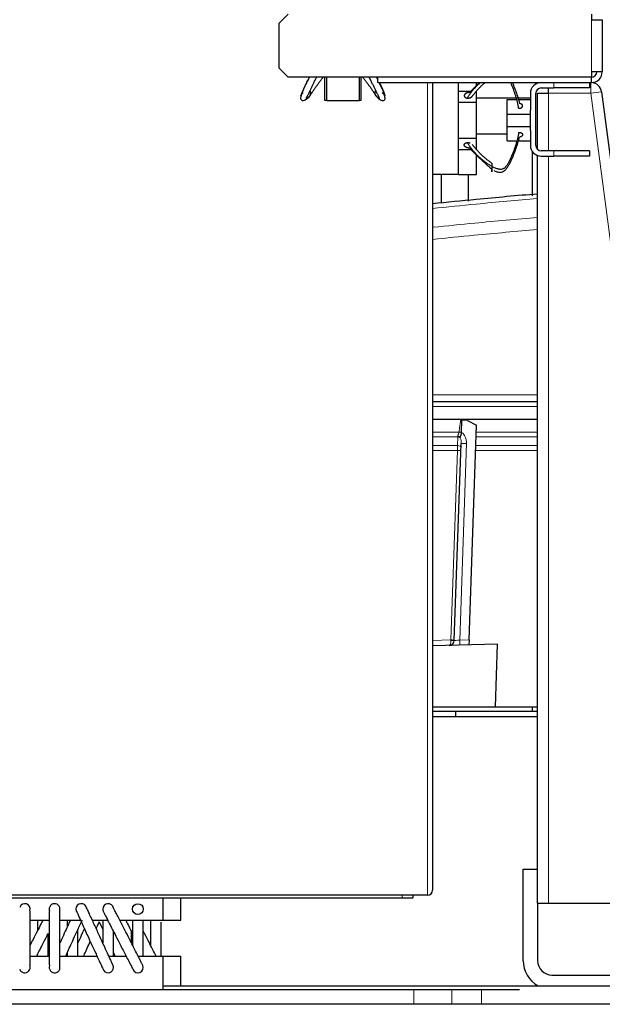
# Model space of a CAD drawing. Header units: inches. Extents: x 0 to 20790, y -12 to 14700.
# Tile 92 of 133: x 9282 to 9607, y 5233 to 5782. Entities that reach past the tile are written whole.
import ezdxf

# ---------------------------------------------------------------- set-up
doc = ezdxf.new("R2010")
doc.units = ezdxf.units.IN
doc.layers.add('1', color=7, linetype='Continuous', true_color=0xffffff)

msp = doc.modelspace()

# ---------------------------------------------------------------- linework, layer by layer
at = {"layer": '1', "color": 2, "linetype": 'Continuous', "lineweight": 25}
for p, q in [((9426.52, 5779.517), (9431.52, 5784.517)), ((9600.52, 5784.517), (9600.52, 5781.519)), ((9426.52, 5754.521), (9426.52, 5779.517)), ((9600.52, 5781.519), (9606.52, 5781.519)), ((9606.52, 5781.519), (9606.52, 5752.519)), ((9431.52, 5749.521), (9426.52, 5754.521)), ((9606.52, 5752.519), (9600.52, 5752.519)), ((9600.52, 5752.519), (9600.52, 5749.521)), ((9600.52, 5749.521), (9431.52, 5749.521)), ((9452.02, 5736.519), (9452.02, 5749.521)), ((9453.061, 5736.319), (9453.061, 5749.521)), ((9471.061, 5749.521), (9471.061, 5736.319)), ((9472.02, 5749.521), (9472.02, 5736.519)), ((9481.52, 5746.519), (9481.52, 5749.521)), ((9481.52, 5746.519), (9600.52, 5746.519)), ((9512.02, 5746.511), (9512.02, 5296.819)), ((9526.52, 5740.546), (9526.52, 5746.519)), ((9536.52, 5744.806), (9536.52, 5746.519)), ((9599.52, 5746.519), (9599.52, 5743.519)), ((9600.52, 5746.519), (9600.52, 5749.519)), ((9526.52, 5741.719), (9533.485, 5741.719)), ((9536.52, 5735.519), (9536.52, 5741.719)), ((9572.52, 5743.519), (9579.52, 5743.519)), ((9576.52, 5740.519), (9576.52, 5743.519)), ((9599.52, 5743.519), (9579.52, 5743.519)), ((9606.205, 5741.3), (9665.52, 5289.519)), ((9453.061, 5736.519), (9452.02, 5736.519)), ((9471.061, 5736.319), (9453.061, 5736.319)), ((9472.02, 5736.519), (9471.061, 5736.519)), ((9526.52, 5735.519), (9526.52, 5740.546)), ((9526.52, 5735.519), (9536.52, 5735.519)), ((9526.52, 5715.519), (9526.52, 5735.519)), ((9536.52, 5715.519), (9536.52, 5735.519)), ((9536.524, 5738.019), (9566.525, 5738.019)), ((9553.52, 5736.99), (9558.526, 5736.99)), ((9553.52, 5728.99), (9553.52, 5736.99)), ((9559.619, 5736.99), (9566.52, 5736.99)), ((9566.52, 5740.519), (9566.52, 5731.075)), ((9569.52, 5711.519), (9569.52, 5740.519)), ((9570.52, 5740.519), (9576.52, 5740.519)), ((9570.52, 5709.28), (9570.52, 5740.519)), ((9566.52, 5728.99), (9566.52, 5731.075)), ((9553.52, 5721.99), (9553.52, 5728.99)), ((9553.52, 5728.99), (9566.52, 5728.99)), ((9566.52, 5721.99), (9566.52, 5728.99)), ((9553.52, 5721.99), (9566.52, 5721.99)), ((9553.52, 5713.99), (9553.52, 5721.99)), ((9566.52, 5719.904), (9566.52, 5721.99)), ((9566.52, 5719.904), (9566.52, 5711.519)), ((9526.52, 5710.492), (9526.52, 5715.519)), ((9526.52, 5715.519), (9536.52, 5715.519)), ((9536.52, 5709.319), (9536.52, 5715.519)), ((9536.524, 5718.019), (9553.528, 5718.019)), ((9553.52, 5713.99), (9558.526, 5713.99)), ((9559.619, 5713.99), (9566.52, 5713.99)), ((9526.52, 5695.519), (9526.52, 5710.492)), ((9526.52, 5709.319), (9533.427, 5709.319)), ((9567.57, 5708.119), (9567.57, 5683.438)), ((9579.52, 5708.519), (9572.52, 5708.519)), ((9599.52, 5708.519), (9579.52, 5708.519)), ((9599.52, 5708.519), (9599.52, 5705.519)), ((9536.52, 5695.319), (9536.52, 5706.173)), ((9570.52, 5289.519), (9570.52, 5705.855)), ((9572.52, 5705.519), (9579.52, 5705.519)), ((9599.52, 5705.519), (9579.52, 5705.519)), ((9512.02, 5695.519), (9526.52, 5695.519)), ((9517.02, 5679.763), (9517.02, 5695.52)), ((9526.52, 5695.319), (9526.52, 5695.519)), ((9526.52, 5695.319), (9536.52, 5695.319)), ((9532.106, 5680.379), (9532.106, 5695.318)), ((9512.023, 5568.914), (9570.522, 5568.914)), ((9570.521, 5558.914), (9512.026, 5558.914)), ((9528.165, 5551.753), (9528.4, 5558.483)), ((9531.435, 5558.377), (9528.4, 5558.483)), ((9531.435, 5558.377), (9536.531, 5555.697)), ((9532.357, 5436.196), (9536.531, 5555.697)), ((9528.163, 5551.703), (9528.165, 5551.753)), ((9524.119, 5435.898), (9527.944, 5545.439)), ((9548.271, 5433.712), (9512.02, 5432.763)), ((9532.357, 5436.196), (9532.256, 5433.293)), ((9547.056, 5398.914), (9548.271, 5433.712)), ((9512.019, 5398.914), (9547.056, 5398.914)), ((9512.02, 5396.519), (9525.02, 5396.519)), ((9525.02, 5393.518), (9525.02, 5396.519)), ((9525.02, 5396.519), (9570.523, 5396.519)), ((9547.057, 5398.914), (9570.521, 5398.914)), ((9567.57, 5398.917), (9567.57, 5396.521)), ((9512.02, 5393.519), (9570.52, 5393.519)), ((9562.52, 5308.519), (9570.52, 5308.519)), ((9562.52, 5257.519), (9562.52, 5308.519)), ((9509.22, 5294.019), (9134.82, 5294.019)), ((9270.82, 5292.519), (9361.82, 5292.519)), ((9361.816, 5292.519), (9495.02, 5292.519)), ((9361.82, 5280.019), (9361.82, 5292.519)), ((9371.82, 5280.019), (9371.82, 5292.519)), ((9495.02, 5292.519), (9501.02, 5292.519)), ((9501.02, 5294.019), (9501.02, 5292.519)), ((9570.52, 5289.519), (9570.52, 5257.519)), ((9570.52, 5289.519), (9576.52, 5289.519)), ((9576.52, 5289.519), (9659.469, 5289.519)), ((9287.802, 5280.019), (9298.425, 5280.019)), ((9304.405, 5280.019), (9315.892, 5280.019)), ((9322.476, 5280.019), (9331.052, 5280.019)), ((9337.766, 5280.019), (9361.82, 5280.019)), ((9361.82, 5280.019), (9371.82, 5280.019)), ((9287.817, 5260.019), (9298.439, 5260.019)), ((9304.418, 5260.019), (9325.062, 5260.019)), ((9331.648, 5260.019), (9341.271, 5260.019)), ((9347.987, 5260.019), (9361.82, 5260.019)), ((9361.82, 5260.019), (9371.82, 5260.019)), ((9361.82, 5241.519), (9361.82, 5260.019)), ((9371.82, 5243.52), (9371.82, 5260.019)), ((9578.52, 5249.519), (9646.52, 5249.519)), ((9361.812, 5243.519), (9640.02, 5243.519)), ((9140.02, 5241.519), (9501.594, 5241.519)), ((9501.594, 5241.519), (9522.807, 5241.519)), ((9522.807, 5241.519), (9539.233, 5241.519)), ((9539.233, 5241.519), (9560.447, 5241.519)), ((9640.681, 5233.229), (8952.631, 5233.229)), ((9140.02, 5233.519), (9501.594, 5233.519)), ((9501.594, 5233.519), (9522.807, 5233.519)), ((9522.807, 5233.519), (9539.233, 5233.519)), ((9539.233, 5233.519), (9560.447, 5233.519))]:
    msp.add_line(p, q, dxfattribs=at)
at = {"layer": '1', "color": 110, "linetype": 'Continuous', "lineweight": 13}
for p, q in [((9600.52, 5752.519), (9600.52, 5781.519)), ((9509.22, 5294.019), (9509.22, 5746.513)), ((9579.52, 5743.519), (9579.52, 5746.519)), ((9600.257, 5740.519), (9600.257, 5746.519)), ((9606.205, 5741.3), (9600.257, 5740.519)), ((9576.52, 5740.519), (9576.52, 5708.512)), ((9600.257, 5740.519), (9576.52, 5740.519)), ((9659.469, 5289.519), (9600.257, 5740.519)), ((9579.52, 5705.519), (9579.52, 5708.519)), ((9576.52, 5705.517), (9576.52, 5289.519)), ((9512.025, 5572.704), (9570.524, 5572.704)), ((9570.523, 5566.071), (9512.024, 5566.071)), ((9512.02, 5551.92), (9526.793, 5551.92)), ((9526.072, 5549.182), (9512.02, 5549.182)), ((9525.906, 5544.432), (9526.072, 5549.182)), ((9570.523, 5549.182), (9536.303, 5549.182)), ((9536.399, 5551.92), (9570.522, 5551.92)), ((9512.02, 5544.432), (9525.906, 5544.432)), ((9530.946, 5545.436), (9527.127, 5436.059)), ((9536.137, 5544.432), (9570.524, 5544.432)), ((9525.88, 5541.697), (9512.02, 5541.697)), ((9522.193, 5436.135), (9525.88, 5541.697)), ((9570.525, 5541.697), (9536.042, 5541.697)), ((9512.02, 5435.868), (9522.193, 5436.135)), ((9527.127, 5436.059), (9532.357, 5436.196)), ((9495.02, 5294.019), (9495.02, 5292.519)), ((9501.594, 5233.519), (9501.594, 5241.519)), ((9522.807, 5233.519), (9522.807, 5241.519)), ((9539.233, 5233.519), (9539.233, 5241.519))]:
    msp.add_line(p, q, dxfattribs=at)
at = {"layer": '1', "color": 2, "linetype": 'Continuous', "lineweight": 25}
msp.add_circle((9347.82, 5286.269), 3, dxfattribs=at)
for centre, radius, start, end in [((9600.52, 5752.519), 6, 270, 0), ((9600.52, 5752.519), 3, 270, 0), ((9572.52, 5740.519), 6, 90, 180), ((9572.52, 5740.519), 3, 90, 180), ((9572.52, 5711.519), 6, 180, 270), ((9572.52, 5711.519), 3, 180, 270), ((9521.121, 5436.002), 3, 271.5, 358), ((9509.22, 5296.819), 2.8, 270, 0), ((9284.82, 5286.269), 3, 341.74125, 161.71875), ((9301.42, 5286.269), 3, 17.63437, 201.1275), ((9316.32, 5286.269), 3, 13.39875, 180), ((9316.32, 5286.269), 3, 180, 193.38188), ((9331.22, 5286.269), 3, 9.11813, 180), ((9331.22, 5286.269), 3, 180, 189.11813), ((9284.82, 5253.769), 3, 198.28125, 18.70313), ((9301.42, 5253.769), 3, 158.8725, 342.36563), ((9331.22, 5253.769), 3, 215.865, 0), ((9331.22, 5253.769), 3, 0, 35.89875), ((9347.82, 5253.769), 3, 225.02813, 45.0225), ((9578.52, 5257.519), 16, 180, 241.04109), ((9578.52, 5257.519), 8, 180, 270)]:
    msp.add_arc(centre, radius, start, end, dxfattribs=at)
at = {"layer": '1', "color": 110, "linetype": 'Continuous', "lineweight": 13}
for centre, major_axis, ratio, start_param, end_param in [((9526.174, 5552.059), (0.21, 4), 0.017402, 3.9104493, 4.0569497), ((9526.024, 5547.743), (1.999, -0.07), 0.719748, 0.7957294, 1.5716725), ((9526.047, 5548.398), (1.999, -0.07), 0.6108356, 0.7931781, 1.5644616), ((9526.723, 5551.85), (-1.989, 0.207), 0.0383473, 3.905781, 4.6813136), ((9525.946, 5545.509), (0.159, 4.566), 0.4377405, 4.712389, 5.5081184), ((9525.949, 5545.61), (0.235, 6.724), 0.7431451, 4.712389, 5.8716685), ((9525.808, 5541.555), (0.07, 4), 0.0174444, 4.7482984, 5.5155451), ((9525.858, 5542.994), (1.999, -0.07), 0.719748, 0, 1.5716725), ((9530.943, 5545.335), (2.998, -0.105), 0.0336829, 1.5707963, 3.1415927), ((9525.81, 5541.626), (1.999, -0.07), 0.0368135, 0, 1.5371762), ((9521.121, 5436.002), (-0.079, 2.999), 0.3572125, 3.1415927, 4.6513025), ((9522.123, 5436.029), (-0.017, 3.001), 0.0238693, 4.6517894, 4.7475549), ((9522.124, 5436.063), (1.999, -0.07), 0.0368135, 0, 1.5371762), ((9522.12, 5435.968), (-1.999, 0.07), 0.0587977, 1.6102188, 3.1415927), ((9527.13, 5436.16), (3.011, 0.262), 0.0331858, 3.1375287, 4.708325), ((9527.13, 5436.16), (-0.079, 2.999), 0.0020575, 1.6044228, 3.1415927)]:
    msp.add_ellipse(centre, major_axis=major_axis, ratio=ratio, start_param=start_param, end_param=end_param, dxfattribs=at)
at = {"layer": '1', "color": 2, "linetype": 'Continuous', "lineweight": 25}
for points, degree, knots in [([(9443.335, 5749.512), (9443.254, 5749.349), (9441.968, 5746.772), (9440.272, 5743.433), (9438.797, 5739.819), (9438.48, 5738.188), (9438.512, 5737.273), (9438.864, 5736.789), (9439.389, 5736.538), (9440.161, 5736.531), (9441.505, 5736.996), (9442.465, 5737.771), (9443.115, 5738.541)], 3, [0, 0, 0, 0, 0.0241726, 0.3838965, 0.5009213, 0.6063858, 0.6734132, 0.7122678, 0.7564975, 0.8073042, 0.8653459, 1, 1, 1, 1]), ([(9443.213, 5749.434), (9442.949, 5748.902), (9442.407, 5747.814), (9441.594, 5746.176), (9440.781, 5744.519), (9440.001, 5742.885), (9439.427, 5741.553), (9439.129, 5740.672), (9438.996, 5740.195), (9438.914, 5739.865), (9438.846, 5739.579), (9438.766, 5739.3), (9438.698, 5739.126), (9438.688, 5739.2), (9438.81, 5739.451), (9439.21, 5740.002), (9439.701, 5740.588), (9439.964, 5740.897)], 3, [0, 0, 0, 0, 0.0955228, 0.1960203, 0.2965178, 0.3970152, 0.4975127, 0.5477614, 0.5728858, 0.5980102, 0.6231345, 0.6482589, 0.6985076, 0.7487563, 0.7990051, 0.8995025, 1, 1, 1, 1]), ([(9443.745, 5739.379), (9443.515, 5739.026), (9443.044, 5738.369), (9442.462, 5737.788), (9442.039, 5737.555), (9441.758, 5737.518), (9441.687, 5737.702), (9441.739, 5737.957), (9441.845, 5738.197), (9441.987, 5738.469), (9442.201, 5738.866), (9442.599, 5739.634), (9443.2, 5740.868), (9443.945, 5742.428), (9444.713, 5744.019), (9445.493, 5745.624), (9446.463, 5747.612), (9447.19, 5749.07), (9447.655, 5749.989)], 3, [0, 0, 0, 0, 0.0856128, 0.1712255, 0.2140319, 0.2568383, 0.2996447, 0.3210479, 0.3424511, 0.3638543, 0.3852575, 0.4280639, 0.5136766, 0.5992894, 0.6849022, 0.770515, 0.8561277, 1, 1, 1, 1]), ([(9451.068, 5749.492), (9450.679, 5749.009), (9449.905, 5748.032), (9448.791, 5746.583), (9447.72, 5745.141), (9446.697, 5743.692), (9445.705, 5742.231), (9444.727, 5740.767), (9444.078, 5739.823), (9443.745, 5739.379)], 3, [0, 0, 0, 0, 0.1383334, 0.2819445, 0.4255556, 0.5691667, 0.7127778, 0.8563889, 1, 1, 1, 1]), ([(9473.053, 5749.492), (9473.442, 5749.009), (9474.216, 5748.032), (9475.33, 5746.583), (9476.401, 5745.141), (9477.424, 5743.692), (9478.416, 5742.231), (9479.395, 5740.767), (9480.044, 5739.823), (9480.376, 5739.379)], 3, [0, 0, 0, 0, 0.1383334, 0.2819445, 0.4255556, 0.5691667, 0.7127778, 0.8563889, 1, 1, 1, 1]), ([(9481.662, 5739.369), (9481.652, 5739.387), (9481.412, 5739.861), (9480.921, 5740.868), (9480.176, 5742.428), (9479.408, 5744.019), (9478.628, 5745.624), (9477.743, 5747.436), (9477.107, 5748.716), (9476.735, 5749.456)], 3, [0, 0, 0, 0, 0.0062935, 0.1626534, 0.3190134, 0.4753733, 0.6317332, 0.7880932, 1, 1, 1, 1]), ([(9481.526, 5747.94), (9481.508, 5747.976), (9481.247, 5748.495), (9480.989, 5749.014), (9480.751, 5749.497)], 3, [0, 0, 0, 0, 0.0703582, 1, 1, 1, 1]), ([(9481.006, 5738.541), (9481.618, 5737.805), (9482.519, 5737.05), (9483.764, 5736.549), (9484.471, 5736.484), (9484.979, 5736.617), (9485.368, 5736.902), (9485.624, 5737.469), (9485.475, 5738.383), (9484.723, 5741.52), (9483.309, 5744.407), (9482.251, 5746.505)], 3, [0, 0, 0, 0, 0.1523867, 0.2155107, 0.2691709, 0.3140547, 0.3512558, 0.4064728, 0.4941513, 0.6364355, 1, 1, 1, 1]), ([(9482.362, 5746.507), (9482.416, 5746.397), (9482.744, 5745.733), (9483.341, 5744.519), (9484.12, 5742.885), (9484.694, 5741.553), (9484.992, 5740.672), (9485.125, 5740.195), (9485.208, 5739.865), (9485.275, 5739.579), (9485.356, 5739.3), (9485.423, 5739.126), (9485.434, 5739.2), (9485.311, 5739.451), (9484.911, 5740.002), (9484.42, 5740.588), (9484.157, 5740.897)], 3, [0, 0, 0, 0, 0.024182, 0.1461592, 0.2681365, 0.3901137, 0.4511024, 0.4815967, 0.512091, 0.5425853, 0.5730796, 0.6340682, 0.6950569, 0.7560455, 0.8780227, 1, 1, 1, 1]), ([(9532.697, 5740.918), (9533.583, 5741.932), (9534.984, 5743.441), (9536.876, 5745.29), (9537.782, 5746.148), (9538.184, 5746.525)], 3, [0, 0, 0, 0, 0.5287683, 0.7931525, 1, 1, 1, 1]), ([(9559.961, 5732.207), (9559.781, 5733.364), (9559.329, 5735.669), (9558.4, 5739.092), (9557.43, 5741.906), (9556.574, 5744.138), (9556.017, 5745.491), (9555.673, 5746.285), (9555.566, 5746.526)], 3, [0, 0, 0, 0, 0.2370722, 0.4741443, 0.7112165, 0.8297526, 0.9482886, 1, 1, 1, 1]), ([(9556.399, 5746.551), (9556.428, 5746.485), (9556.694, 5745.882), (9557.415, 5744.195), (9558.489, 5741.473), (9559.567, 5738.163), (9560.135, 5735.938), (9560.38, 5734.827)], 3, [0, 0, 0, 0, 0.0173025, 0.1576879, 0.4384586, 0.7192293, 1, 1, 1, 1]), ([(9606.205, 5741.3), (9606.024, 5742.685), (9605.341, 5743.998), (9603.282, 5745.885), (9601.914, 5746.452), (9600.519, 5746.513)], 3, [0, 0, 0, 0, 0.5, 0.5, 1, 1, 1, 1]), ([(9443.745, 5739.379), (9443.793, 5739.469), (9443.905, 5739.698), (9444.035, 5740.042), (9444.115, 5740.402), (9444.136, 5740.771), (9444.11, 5741.075), (9444.057, 5741.376), (9443.991, 5741.597), (9443.89, 5741.806), (9443.752, 5741.992), (9443.618, 5742.123), (9443.591, 5742.148)], 5, [0, 0, 0, 0, 0, 0, 0.1714272, 0.4265284, 0.6153846, 0.6153846, 0.6153846, 0.6826301, 0.9396027, 1, 1, 1, 1, 1, 1]), ([(9480.376, 5739.379), (9480.328, 5739.469), (9480.248, 5739.634), (9480.178, 5739.804), (9480.121, 5739.978), (9480.06, 5740.225), (9480.013, 5740.485), (9479.994, 5740.668), (9479.992, 5740.852), (9480.011, 5741.075), (9480.062, 5741.366), (9480.114, 5741.543), (9480.188, 5741.713), (9480.291, 5741.877), (9480.409, 5742.024), (9480.439, 5742.058), (9480.471, 5742.092), (9480.504, 5742.123), (9480.53, 5742.148)], 5, [0, 0, 0, 0, 0, 0, 0.1714272, 0.3076923, 0.3076923, 0.3076923, 0.4265284, 0.6153846, 0.6153846, 0.6153846, 0.6826301, 0.9230769, 0.9230769, 0.9230769, 0.9396027, 1, 1, 1, 1, 1, 1]), ([(9532.697, 5740.918), (9532.51, 5740.939), (9532.161, 5740.954), (9531.811, 5740.926), (9531.471, 5740.859), (9531.123, 5740.747), (9530.83, 5740.63), (9530.683, 5740.56), (9530.544, 5740.482), (9530.413, 5740.396), (9530.21, 5740.243), (9530.096, 5740.145), (9529.994, 5740.039), (9529.906, 5739.927), (9529.789, 5739.729), (9529.723, 5739.584), (9529.684, 5739.455), (9529.664, 5739.324), (9529.664, 5739.128), (9529.687, 5738.955), (9529.724, 5738.827), (9529.782, 5738.705), (9529.886, 5738.553), (9530.045, 5738.377), (9530.281, 5738.187), (9530.578, 5738.04), (9530.911, 5737.939), (9531.196, 5737.89), (9531.34, 5737.875)], 5, [0, 0, 0, 0, 0, 0, 0.1360851, 0.25, 0.25, 0.25, 0.2708653, 0.3748173, 0.375, 0.375, 0.375, 0.4789488, 0.5, 0.5, 0.5, 0.5828898, 0.625, 0.625, 0.625, 0.6871801, 0.75, 0.75, 0.75, 0.7916704, 0.8957455, 1, 1, 1, 1, 1, 1]), ([(9482.408, 5737.768), (9482.273, 5737.795), (9482.11, 5737.841), (9481.951, 5737.9), (9481.798, 5737.972), (9481.505, 5738.136), (9481.176, 5738.359), (9480.904, 5738.609), (9480.667, 5738.893), (9480.471, 5739.203), (9480.376, 5739.379)], 5, [0, 0, 0, 0, 0, 0, 0.2580938, 0.3152444, 0.3152444, 0.3152444, 0.6272599, 1, 1, 1, 1, 1, 1]), ([(9531.34, 5737.875), (9531.533, 5737.855), (9531.88, 5737.843), (9532.229, 5737.873), (9532.569, 5737.943), (9532.96, 5738.072), (9533.245, 5738.192), (9533.39, 5738.265), (9533.527, 5738.345), (9533.69, 5738.458), (9533.862, 5738.594), (9533.96, 5738.683), (9534.048, 5738.778), (9534.126, 5738.878), (9534.173, 5738.949)], 5, [0, 0, 0, 0, 0, 0, 0.2888057, 0.5141884, 0.5141884, 0.5141884, 0.6297551, 0.7712826, 0.7712826, 0.7712826, 0.843656, 1, 1, 1, 1, 1, 1]), ([(9559.961, 5732.207), (9560.093, 5732.195), (9560.361, 5732.186), (9560.684, 5732.21), (9560.994, 5732.275), (9561.274, 5732.376), (9561.488, 5732.479), (9561.686, 5732.593), (9561.893, 5732.753), (9562.05, 5732.938), (9562.148, 5733.138), (9562.19, 5733.309), (9562.209, 5733.481), (9562.2, 5733.671), (9562.133, 5733.876), (9562.009, 5734.07), (9561.851, 5734.231), (9561.664, 5734.388), (9561.423, 5734.55), (9561.158, 5734.673), (9560.864, 5734.762), (9560.552, 5734.812), (9560.38, 5734.827)], 5, [0, 0, 0, 0, 0, 0, 0.1042545, 0.2083296, 0.25, 0.25, 0.25, 0.3128199, 0.4171102, 0.5, 0.5, 0.5, 0.5210512, 0.6251827, 0.7291347, 0.75, 0.75, 0.75, 0.8639149, 1, 1, 1, 1, 1, 1]), ([(9559.961, 5718.772), (9559.781, 5717.615), (9559.329, 5715.31), (9558.4, 5711.887), (9557.43, 5709.073), (9556.574, 5706.841), (9555.888, 5705.176), (9555.156, 5703.519), (9554.333, 5701.885), (9553.52, 5700.553), (9552.827, 5699.672), (9552.386, 5699.195), (9552.024, 5698.865), (9551.622, 5698.579), (9551.029, 5698.3), (9550.223, 5698.126), (9549.267, 5698.2), (9548.033, 5698.451), (9546.571, 5699.002), (9545.526, 5699.588), (9545.02, 5699.897)], 3, [0, 0, 0, 0, 0.125, 0.25, 0.375, 0.4375, 0.5, 0.5625, 0.625, 0.6875, 0.71875, 0.734375, 0.75, 0.765625, 0.78125, 0.8125, 0.84375, 0.875, 0.9375, 1, 1, 1, 1]), ([(9546.244, 5697.584), (9546.345, 5697.527), (9546.974, 5697.181), (9547.917, 5696.788), (9549.086, 5696.555), (9550, 5696.518), (9550.788, 5696.702), (9551.378, 5696.957), (9551.783, 5697.197), (9552.152, 5697.469), (9552.605, 5697.866), (9553.318, 5698.634), (9554.152, 5699.868), (9555.001, 5701.428), (9555.766, 5703.019), (9556.492, 5704.624), (9557.415, 5706.784), (9558.489, 5709.506), (9559.567, 5712.816), (9560.135, 5715.041), (9560.38, 5716.152)], 3, [0, 0, 0, 0, 0.0127032, 0.078523, 0.1114329, 0.1443428, 0.1772527, 0.1937076, 0.2101626, 0.2266175, 0.2430725, 0.2759824, 0.3418021, 0.4076219, 0.4734417, 0.5392615, 0.6050813, 0.7367209, 0.8683604, 1, 1, 1, 1]), ([(9532.697, 5710.061), (9532.484, 5710.037), (9532.156, 5710.04), (9531.939, 5710.055), (9531.725, 5710.083), (9531.514, 5710.123), (9531.307, 5710.175), (9531.106, 5710.239), (9530.913, 5710.313), (9530.728, 5710.398), (9530.552, 5710.494), (9530.388, 5710.599), (9530.234, 5710.715), (9530.095, 5710.839), (9529.972, 5710.972), (9529.866, 5711.114), (9529.782, 5711.263), (9529.719, 5711.42), (9529.678, 5711.582), (9529.662, 5711.746), (9529.671, 5711.909), (9529.697, 5712.035), (9529.722, 5712.114), (9529.751, 5712.192), (9529.788, 5712.267), (9529.831, 5712.341), (9529.881, 5712.412), (9529.959, 5712.509), (9530.094, 5712.633), (9530.249, 5712.745), (9530.423, 5712.844), (9530.611, 5712.928), (9530.811, 5712.998), (9531.019, 5713.053), (9531.178, 5713.083), (9531.286, 5713.098), (9531.34, 5713.104)], 2, [0, 0, 0, 0.0625, 0.09375, 0.125, 0.15625, 0.1875, 0.21875, 0.25, 0.28125, 0.3125, 0.34375, 0.375, 0.40625, 0.4375, 0.46875, 0.5, 0.53125, 0.5625, 0.59375, 0.625, 0.65625, 0.6741071, 0.6875, 0.7053571, 0.71875, 0.7366071, 0.75, 0.78125, 0.8125, 0.84375, 0.875, 0.90625, 0.9375, 0.96875, 0.984375, 1, 1, 1]), ([(9531.34, 5713.104), (9531.552, 5713.126), (9531.879, 5713.121), (9532.096, 5713.104), (9532.31, 5713.075), (9532.52, 5713.034), (9532.727, 5712.981), (9532.927, 5712.917), (9533.024, 5712.879), (9533.024, 5712.879)], 2, [0, 0, 0, 0.2499844, 0.3749766, 0.4999688, 0.6249609, 0.7499531, 0.8749453, 0.9999375, 1, 1, 1]), ([(9532.697, 5710.062), (9533.583, 5709.047), (9534.984, 5707.539), (9536.985, 5705.583), (9538.513, 5704.141), (9540.078, 5702.692), (9541.678, 5701.231), (9543.318, 5699.767), (9544.447, 5698.823), (9545.02, 5698.379)], 3, [0, 0, 0, 0, 0.25, 0.375, 0.5, 0.625, 0.75, 0.875, 1, 1, 1, 1]), ([(9545.02, 5701.549), (9545.02, 5701.549), (9545.02, 5701.545), (9545.02, 5701.509), (9545.02, 5701.436), (9545.02, 5701.334), (9545.02, 5701.148), (9545.02, 5700.9), (9545.02, 5700.657), (9545.02, 5700.38), (9545.02, 5700.076), (9545.02, 5699.897)], 5, [0, 0, 0, 0, 0, 0, 0.0484454, 0.2897029, 0.4200499, 0.4200499, 0.4200499, 0.6742577, 1, 1, 1, 1, 1, 1]), ([(9545.02, 5699.897), (9545.02, 5699.764), (9545.02, 5699.49), (9545.02, 5699.143), (9545.02, 5698.778), (9545.02, 5698.409), (9545.02, 5698.106), (9545.02, 5697.809), (9545.02, 5697.467), (9545.02, 5697.17), (9545.02, 5696.957), (9545.02, 5696.838), (9545.02, 5696.751), (9545.02, 5696.698), (9545.02, 5696.724), (9545.02, 5696.824), (9545.02, 5696.965), (9545.02, 5697.136), (9545.02, 5697.359), (9545.02, 5697.609), (9545.02, 5697.893), (9545.02, 5698.203), (9545.02, 5698.379)], 5, [0, 0, 0, 0, 0, 0, 0.1042545, 0.2083296, 0.25, 0.25, 0.25, 0.3128199, 0.4171102, 0.5, 0.5, 0.5, 0.5210512, 0.6251827, 0.7291347, 0.75, 0.75, 0.75, 0.8639149, 1, 1, 1, 1, 1, 1]), ([(9511.97, 5679.142), (9520.082, 5679.997), (9539.564, 5681.954), (9559.065, 5683.682), (9570.448, 5684.612)], 3, [0, 0, 0, 0, 0.4166014, 1, 1, 1, 1]), ([(9527.458, 5548.722), (9527.459, 5548.762), (9527.46, 5548.801), (9527.462, 5548.882), (9527.464, 5548.923), (9527.469, 5549.047), (9527.474, 5549.132), (9527.479, 5549.219)], 3, [0, 0, 0, 0, 0.25, 0.25, 0.5, 0.5, 1, 1, 1, 1]), ([(9527.479, 5549.219), (9527.481, 5549.243), (9527.485, 5549.265), (9527.495, 5549.309), (9527.501, 5549.33), (9527.516, 5549.372), (9527.524, 5549.393), (9527.54, 5549.434), (9527.549, 5549.455), (9527.576, 5549.518), (9527.595, 5549.56), (9527.634, 5549.647), (9527.653, 5549.691), (9527.693, 5549.781), (9527.713, 5549.828), (9527.743, 5549.899), (9527.753, 5549.923), (9527.772, 5549.971), (9527.782, 5549.996), (9527.831, 5550.12), (9527.868, 5550.222), (9527.939, 5550.433), (9527.972, 5550.541), (9528.009, 5550.681), (9528.016, 5550.709), (9528.031, 5550.766), (9528.037, 5550.794), (9528.057, 5550.88), (9528.07, 5550.938), (9528.103, 5551.111), (9528.14, 5551.344), (9528.159, 5551.583), (9528.163, 5551.703)], 3, [0, 0, 0, 0, 0.03125, 0.03125, 0.0625, 0.0625, 0.09375, 0.09375, 0.125, 0.125, 0.1875, 0.1875, 0.25, 0.25, 0.3125, 0.3125, 0.34375, 0.34375, 0.375, 0.375, 0.5, 0.5, 0.625, 0.625, 0.65625, 0.65625, 0.6875, 0.6875, 0.75, 0.75, 0.875, 1, 1, 1, 1]), ([(9304.279, 5252.86), (9304.305, 5252.924), (9304.347, 5253.361), (9304.386, 5254.802), (9304.408, 5256.84), (9304.42, 5259.733), (9304.42, 5263.308), (9304.42, 5267.661), (9304.421, 5272.592), (9304.415, 5277.473), (9304.399, 5281.573), (9304.375, 5284.502), (9304.338, 5286.573), (9304.301, 5287.131), (9304.279, 5287.178)], 3, [0, 0, 0, 0, 0.0834248, 0.1589804, 0.2262477, 0.2853597, 0.3804885, 0.449725, 0.5375002, 0.657206, 0.729798, 0.8110159, 0.9012567, 1, 1, 1, 1]), ([(9313.402, 5285.575), (9313.405, 5285.545), (9313.564, 5285.162), (9314.192, 5283.755), (9315.106, 5281.739), (9316.412, 5278.876), (9318.035, 5275.33), (9320.028, 5270.984), (9322.293, 5266.045), (9324.537, 5261.159), (9326.394, 5257.128), (9327.683, 5254.339), (9328.555, 5252.472), (9328.78, 5252.013), (9328.79, 5252.01)], 3, [0, 0, 0, 0, 0.0826429, 0.1575849, 0.2247117, 0.2840239, 0.3799502, 0.449978, 0.5385347, 0.6589313, 0.7316583, 0.8126311, 0.9022344, 1, 1, 1, 1]), ([(9333.651, 5255.528), (9333.689, 5255.466), (9333.617, 5255.659), (9333.138, 5256.741), (9332.351, 5258.481), (9331.145, 5261.127), (9329.569, 5264.569), (9327.582, 5268.902), (9325.333, 5273.807), (9323.155, 5278.549), (9321.386, 5282.389), (9320.178, 5285), (9319.38, 5286.705), (9319.217, 5287.029), (9319.239, 5286.963)], 3, [0, 0, 0, 0, 0.0813393, 0.1551783, 0.2220624, 0.2817186, 0.3792244, 0.4509199, 0.5415561, 0.663577, 0.7363642, 0.8166225, 0.9043068, 1, 1, 1, 1]), ([(9328.258, 5285.794), (9328.265, 5285.723), (9328.451, 5285.263), (9329.174, 5283.757), (9330.216, 5281.668), (9331.69, 5278.754), (9333.509, 5275.192), (9335.724, 5270.858), (9338.238, 5265.932), (9340.747, 5261.034), (9342.846, 5256.96), (9344.328, 5254.112), (9345.362, 5252.174), (9345.662, 5251.671), (9345.699, 5251.648)], 3, [0, 0, 0, 0, 0.0833092, 0.1586855, 0.2258864, 0.2850405, 0.3803608, 0.4497873, 0.537656, 0.6574796, 0.7301397, 0.8113149, 0.9014914, 1, 1, 1, 1]), ([(9349.942, 5255.89), (9350.015, 5255.804), (9349.991, 5255.948), (9349.523, 5256.954), (9348.69, 5258.634), (9347.376, 5261.234), (9345.627, 5264.659), (9343.406, 5269.006), (9340.895, 5273.925), (9338.473, 5278.653), (9336.519, 5282.441), (9335.196, 5284.98), (9334.329, 5286.589), (9334.156, 5286.846), (9334.182, 5286.744)], 3, [0, 0, 0, 0, 0.0807918, 0.1542536, 0.2210959, 0.2809284, 0.3790448, 0.4513163, 0.5426157, 0.6651865, 0.738034, 0.8180748, 0.9051386, 1, 1, 1, 1]), ([(9287.669, 5254.709), (9287.697, 5254.6), (9287.742, 5254.703), (9287.784, 5255.659), (9287.807, 5257.304), (9287.82, 5259.879), (9287.82, 5263.293), (9287.82, 5267.64), (9287.821, 5272.558), (9287.815, 5277.278), (9287.798, 5281.054), (9287.773, 5283.578), (9287.732, 5285.175), (9287.693, 5285.43), (9287.669, 5285.329)], 3, [0, 0, 0, 0, 0.0806319, 0.1539621, 0.2207825, 0.280668, 0.3789854, 0.4514541, 0.5429843, 0.6657432, 0.7386048, 0.8185615, 0.9054039, 1, 1, 1, 1]), ([(9294.912, 5280.121), (9294.504, 5279.324), (9293.504, 5277.365), (9291.658, 5273.752), (9289.655, 5269.83), (9288.316, 5267.208), (9287.775, 5266.15)], 3, [0, 0, 0, 0, 0.1915738, 0.4468586, 0.7698642, 1, 1, 1, 1]), ([(9291.823, 5280.062), (9291.821, 5278.829), (9291.82, 5276.851), (9291.82, 5274.76), (9291.821, 5274.088)], 3, [0, 0, 0, 0, 0.6827927, 1, 1, 1, 1]), ([(9298.561, 5285.36), (9298.535, 5285.463), (9298.493, 5285.338), (9298.454, 5284.308), (9298.433, 5282.597), (9298.421, 5279.984), (9298.42, 5276.574), (9298.421, 5272.245), (9298.419, 5267.33), (9298.425, 5262.58), (9298.441, 5258.805), (9298.465, 5256.327), (9298.503, 5254.812), (9298.539, 5254.573), (9298.561, 5254.678)], 3, [0, 0, 0, 0, 0.0803566, 0.1535299, 0.2203105, 0.2802289, 0.3785924, 0.4510616, 0.5424348, 0.6650693, 0.737905, 0.8178554, 0.9049615, 1, 1, 1, 1]), ([(9310.2, 5280.117), (9309.817, 5279.283), (9308.9, 5277.282), (9307.227, 5273.633), (9305.658, 5270.212), (9304.673, 5268.062), (9304.397, 5267.459)], 3, [0, 0, 0, 0, 0.2207313, 0.5022868, 0.858781, 1, 1, 1, 1]), ([(9307.539, 5259.918), (9307.942, 5260.795), (9308.878, 5262.837), (9310.579, 5266.549), (9312.835, 5271.469), (9315.036, 5276.271), (9316.31, 5279.055), (9316.742, 5279.998), (9316.758, 5280.033)], 3, [0, 0, 0, 0, 0.1438078, 0.3142767, 0.529458, 0.819729, 0.9933143, 1, 1, 1, 1]), ([(9328.221, 5280.077), (9328.22, 5278.922), (9328.22, 5276.536), (9328.221, 5272.394), (9328.22, 5269.399), (9328.22, 5267.676), (9328.22, 5267.495)], 3, [0, 0, 0, 0, 0.3297566, 0.6075632, 0.958721, 1, 1, 1, 1]), ([(9341.027, 5280.066), (9341.175, 5279.775), (9341.995, 5278.158), (9343.089, 5276.015), (9344.057, 5274.12), (9344.21, 5273.82)], 3, [0, 0, 0, 0, 0.1610337, 0.8685015, 1, 1, 1, 1]), ([(9344.82, 5280.077), (9344.82, 5278.91), (9344.82, 5276.514), (9344.82, 5272.388), (9344.82, 5268.951), (9344.82, 5266.795), (9344.82, 5266.183)], 3, [0, 0, 0, 0, 0.2982415, 0.5511568, 0.8711571, 1, 1, 1, 1]), ([(9350.82, 5259.977), (9350.82, 5261.189), (9350.82, 5263.633), (9350.82, 5267.805), (9350.82, 5272.725), (9350.82, 5277.055), (9350.82, 5279.482), (9350.82, 5280.088)], 3, [0, 0, 0, 0, 0.2117802, 0.3836754, 0.6008152, 0.8946268, 1, 1, 1, 1]), ([(9354.82, 5280.077), (9354.82, 5278.91), (9354.82, 5276.514), (9354.82, 5272.388), (9354.82, 5268.951), (9354.82, 5266.795), (9354.82, 5266.183)], 3, [0, 0, 0, 0, 0.2982415, 0.5511568, 0.8711571, 1, 1, 1, 1]), ([(9318.03, 5275.384), (9317.81, 5274.904), (9316.888, 5272.892), (9315.658, 5270.212), (9314.673, 5268.062), (9314.397, 5267.459)], 3, [0, 0, 0, 0, 0.1848224, 0.768705, 1, 1, 1, 1]), ([(9314.418, 5259.962), (9314.42, 5261.147), (9314.42, 5263.56), (9314.42, 5267.661), (9314.421, 5271.474), (9314.419, 5274.015), (9314.418, 5274.993)], 3, [0, 0, 0, 0, 0.2734068, 0.5084552, 0.8064403, 1, 1, 1, 1]), ([(9324.659, 5275.448), (9324.884, 5275.939), (9325.478, 5277.237), (9326.028, 5278.437), (9326.349, 5279.139)], 3, [0, 0, 0, 0, 0.3699731, 1, 1, 1, 1]), ([(9360.82, 5259.977), (9360.82, 5261.189), (9360.82, 5263.633), (9360.82, 5267.805), (9360.82, 5272.725), (9360.82, 5276.641), (9360.82, 5278.758), (9360.82, 5279.042)], 3, [0, 0, 0, 0, 0.2250202, 0.4076619, 0.6383768, 0.9505567, 1, 1, 1, 1]), ([(9291.331, 5259.921), (9291.764, 5260.769), (9292.791, 5262.779), (9294.661, 5266.44), (9296.419, 5269.883), (9297.528, 5272.054), (9297.846, 5272.677)], 3, [0, 0, 0, 0, 0.2244809, 0.5034611, 0.8558623, 1, 1, 1, 1]), ([(9297.818, 5259.962), (9297.82, 5261.107), (9297.82, 5263.484), (9297.82, 5267.64), (9297.821, 5270.673), (9297.82, 5272.428), (9297.82, 5272.643)], 3, [0, 0, 0, 0, 0.3292881, 0.604116, 0.9512322, 1, 1, 1, 1]), ([(9334.22, 5259.977), (9334.22, 5261.2), (9334.22, 5263.655), (9334.22, 5267.813), (9334.22, 5271.18), (9334.22, 5273.287), (9334.22, 5273.845)], 3, [0, 0, 0, 0, 0.3099392, 0.5630787, 0.8832003, 1, 1, 1, 1]), ([(9344.22, 5267.411), (9344.22, 5267.446), (9344.22, 5269.012), (9344.22, 5271.18), (9344.22, 5273.287), (9344.22, 5273.845)], 3, [0, 0, 0, 0, 0.0165799, 0.7371078, 1, 1, 1, 1]), ([(9358.018, 5259.961), (9357.873, 5260.25), (9357.107, 5261.759), (9355.627, 5264.659), (9353.406, 5269.006), (9351.844, 5272.066), (9350.933, 5273.847), (9350.81, 5274.088)], 3, [0, 0, 0, 0, 0.0816183, 0.4079759, 0.6483677, 0.9520506, 1, 1, 1, 1]), ([(9317.539, 5259.918), (9317.942, 5260.795), (9318.878, 5262.837), (9320.172, 5265.66), (9321.026, 5267.522), (9321.318, 5268.159)], 3, [0, 0, 0, 0, 0.3571175, 0.7804426, 1, 1, 1, 1]), ([(9334.254, 5261.776), (9334.449, 5261.353), (9334.726, 5260.75), (9334.995, 5260.167), (9335.077, 5259.988)], 3, [0, 0, 0, 0, 0.6898049, 1, 1, 1, 1])]:
    msp.add_open_spline(points, degree=degree, knots=knots, dxfattribs=at)
for points, degree in [([(9480.908, 5749.434), (9481.123, 5749), (9481.338, 5748.568), (9481.553, 5748.137)], 3), ([(9534.126, 5738.882), (9537.321, 5743.193), (9541.375, 5746.633)], 2), ([(9559.961, 5718.772), (9560.359, 5718.809), (9561.155, 5718.67), (9561.774, 5718.35), (9562.159, 5717.879), (9562.231, 5717.364), (9561.988, 5716.857), (9561.485, 5716.45), (9560.774, 5716.186), (9560.38, 5716.151)], 2), ([(9545.02, 5701.548), (9538.695, 5705.933), (9534.126, 5712.097)], 2), ([(9527.759, 5558.505), (9527.869, 5558.502), (9528.086, 5558.494), (9528.296, 5558.487), (9528.4, 5558.483)], 3), ([(9308.423, 5280.058), (9308.421, 5278.912), (9308.42, 5277.619), (9308.42, 5276.246)], 3), ([(9326.311, 5279.098), (9326.892, 5277.828), (9327.54, 5276.413), (9328.218, 5274.931)], 3), ([(9308.429, 5261.851), (9308.431, 5261.184), (9308.434, 5260.547), (9308.437, 5259.951)], 3), ([(9334.17, 5254.055), (9334.187, 5254.627), (9333.879, 5255.091)], 2)]:
    msp.add_open_spline(points, degree=degree, dxfattribs=at)
at = {"layer": '1', "color": 110, "linetype": 'Continuous', "lineweight": 13}
for points, knots in [([(9538.794, 5746.659), (9538.314, 5746.243), (9537.248, 5745.275), (9535.667, 5743.667), (9533.585, 5741.232), (9532.192, 5739.256), (9531.34, 5737.875)], [0, 0, 0, 0, 0.165776, 0.374332, 0.582888, 1, 1, 1, 1]), ([(9480.376, 5739.379), (9480.606, 5739.026), (9481.077, 5738.369), (9481.659, 5737.788), (9482.082, 5737.555), (9482.363, 5737.518), (9482.435, 5737.702), (9482.382, 5737.957), (9482.276, 5738.197), (9482.134, 5738.469), (9481.928, 5738.85), (9481.768, 5739.16), (9481.662, 5739.369)], [0, 0, 0, 0, 0.2016231, 0.4032461, 0.5040577, 0.6048692, 0.7056807, 0.7560865, 0.8064923, 0.856898, 0.9073038, 1, 1, 1, 1]), ([(9545.02, 5699.897), (9544.291, 5700.273), (9542.937, 5701.11), (9541.02, 5702.493), (9539.156, 5703.982), (9537.364, 5705.586), (9535.667, 5707.312), (9533.585, 5709.747), (9532.192, 5711.723), (9531.34, 5713.104)], [0, 0, 0, 0, 0.125, 0.25, 0.375, 0.5, 0.625, 0.75, 1, 1, 1, 1]), ([(9570.451, 5681.866), (9559.086, 5680.937), (9539.585, 5679.208), (9520.103, 5677.25), (9511.972, 5676.392)], [0, 0, 0, 0, 0.5824616, 1, 1, 1, 1]), ([(9511.994, 5665.866), (9512.108, 5665.878), (9519.961, 5666.708), (9527.817, 5667.501), (9547.203, 5669.365), (9558.851, 5670.402), (9570.505, 5671.357)], [0, 0, 0, 0, 0.0058578, 0.4029984, 0.4029984, 1, 1, 1, 1]), ([(9570.506, 5664.622), (9558.752, 5663.657), (9539.239, 5661.915), (9519.743, 5659.941), (9511.988, 5659.119)], [0, 0, 0, 0, 0.6020772, 1, 1, 1, 1]), ([(9526.793, 5551.92), (9526.851, 5552.472), (9526.911, 5553.023), (9527.042, 5554.126), (9527.111, 5554.676), (9527.224, 5555.501), (9527.264, 5555.776), (9527.346, 5556.325), (9527.39, 5556.599), (9527.482, 5557.146), (9527.531, 5557.419), (9527.611, 5557.828), (9527.638, 5557.963), (9527.696, 5558.235), (9527.727, 5558.37), (9527.759, 5558.505)], [0, 0, 0, 0, 0.25, 0.25, 0.5, 0.5, 0.625, 0.625, 0.75, 0.75, 0.875, 0.875, 0.9375, 0.9375, 1, 1, 1, 1]), ([(9526.102, 5549.618), (9526.103, 5549.64), (9526.105, 5549.662), (9526.11, 5549.706), (9526.113, 5549.727), (9526.123, 5549.793), (9526.131, 5549.837), (9526.16, 5549.97), (9526.185, 5550.06), (9526.241, 5550.241), (9526.273, 5550.333), (9526.325, 5550.473), (9526.342, 5550.52), (9526.379, 5550.615), (9526.397, 5550.662), (9526.453, 5550.805), (9526.49, 5550.901), (9526.564, 5551.096), (9526.6, 5551.194), (9526.667, 5551.394), (9526.698, 5551.496), (9526.739, 5551.653), (9526.752, 5551.705), (9526.775, 5551.812), (9526.785, 5551.866), (9526.793, 5551.92)], [0, 0, 0, 0, 0.03125, 0.03125, 0.0625, 0.0625, 0.125, 0.125, 0.25, 0.25, 0.375, 0.375, 0.4375, 0.4375, 0.5, 0.5, 0.625, 0.625, 0.75, 0.75, 0.875, 0.875, 0.9375, 0.9375, 1, 1, 1, 1])]:
    msp.add_open_spline(points, degree=3, knots=knots, dxfattribs=at)

doc.saveas('drawing.dxf')
